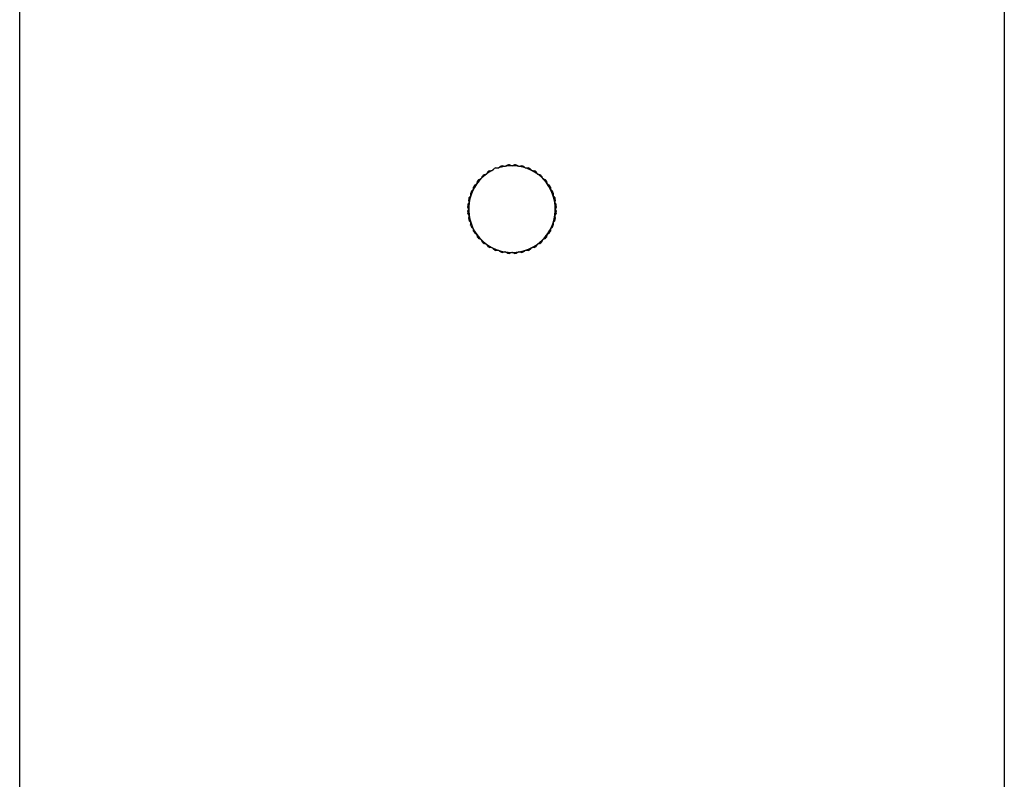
# Model space of a CAD drawing. Header units: millimetres. Extents: x -50 to 50, y -105 to 512.
# Tile 2 of 4: x -50 to 50, y -28 to 49. Entities that reach past the tile are written whole.
import ezdxf

# ---------------------------------------------------------------- set-up
doc = ezdxf.new("R2010")
doc.units = ezdxf.units.MM

msp = doc.modelspace()

# ---------------------------------------------------------------- linework, layer by layer
at = {"color": 7, "linetype": 'Continuous', "lineweight": 25}
for p, q in [((-50, -105), (-50, 85)), ((50, 85), (50, -105))]:
    msp.add_line(p, q, dxfattribs=at)
for radius, start, end in [(4.4, 117, 108), (4.5, 111.1847, 113.8153), (4.5, 102.1847, 104.8153), (4.5, 93.1847, 95.8153), (4.5, 84.1847, 86.8153), (4.5, 75.1847, 77.8153), (4.5, 66.1847, 68.8153), (4.5, 138.1847, 140.8153), (4.5, 129.1847, 131.8153), (4.5, 120.1847, 122.8153), (4.5, 57.1847, 59.8153), (4.5, 48.1847, 50.8153), (4.5, 39.1847, 41.8153), (4.5, 147.1847, 149.8153), (4.5, 30.1847, 32.8153), (4.5, 165.1847, 167.8153), (4.5, 156.1847, 158.8153), (4.5, 21.1847, 23.8153), (4.5, 12.1847, 14.8153), (4.5, 174.1847, 176.8153), (4.5, 3.1847, 5.8153), (4.5, 183.1847, 185.8153), (4.5, 192.1847, 194.8153), (4.5, 345.1847, 347.8153), (4.5, 354.1847, 356.8153), (4.5, 201.1847, 203.8153), (4.5, 336.1847, 338.8153), (4.5, 210.1847, 212.8153), (4.5, 219.1847, 221.8153), (4.5, 318.1847, 320.8153), (4.5, 327.1847, 329.8153), (4.5, 228.1847, 230.8153), (4.5, 237.1847, 239.8153), (4.5, 300.1847, 302.8153), (4.5, 309.1847, 311.8153), (4.5, 246.1847, 248.8153), (4.5, 255.1847, 257.8153), (4.5, 264.1847, 266.8153), (4.5, 273.1847, 275.8153), (4.5, 282.1847, 284.8153), (4.5, 291.1847, 293.8153)]:
    msp.add_arc((0, 30), radius, start, end, dxfattribs=at)
for points, knots in [([(-2, 33.92), (-1.98, 33.94), (-1.95, 33.98), (-1.9, 34.02), (-1.87, 34.06), (-1.85, 34.08), (-1.83, 34.1), (-1.82, 34.11), (-1.82, 34.12), (-1.82, 34.12)], [0, 0, 0, 0, 0.26065, 0.4959, 0.62928, 0.74713, 0.84822, 0.92904, 1, 1, 1, 1]), ([(-1.63, 34.2), (-1.63, 34.2), (-1.62, 34.2), (-1.61, 34.2), (-1.6, 34.19), (-1.58, 34.19), (-1.55, 34.19), (-1.5, 34.19), (-1.44, 34.19), (-1.39, 34.19), (-1.36, 34.18)], [0, 0, 0, 0, 0.05221, 0.10848, 0.17397, 0.25201, 0.36682, 0.50273, 0.73689, 1, 1, 1, 1]), ([(-1.36, 34.18), (-1.34, 34.2), (-1.3, 34.23), (-1.25, 34.27), (-1.21, 34.3), (-1.19, 34.32), (-1.17, 34.34), (-1.15, 34.35), (-1.15, 34.35), (-1.15, 34.35)], [0, 0, 0, 0, 0.26065, 0.4959, 0.62927, 0.74713, 0.84822, 0.92904, 1, 1, 1, 1]), ([(-0.95, 34.4), (-0.95, 34.4), (-0.95, 34.4), (-0.94, 34.4), (-0.92, 34.39), (-0.9, 34.39), (-0.87, 34.38), (-0.83, 34.37), (-0.76, 34.36), (-0.71, 34.35), (-0.69, 34.35)], [0, 0, 0, 0, 0.05221, 0.10848, 0.17397, 0.25201, 0.36682, 0.50273, 0.73689, 1, 1, 1, 1]), ([(-0.69, 34.35), (-0.67, 34.36), (-0.62, 34.38), (-0.57, 34.41), (-0.53, 34.44), (-0.5, 34.45), (-0.47, 34.47), (-0.46, 34.47), (-0.46, 34.48), (-0.46, 34.48)], [0, 0, 0, 0, 0.260652, 0.495902, 0.629273, 0.747124, 0.848219, 0.929036, 1, 1, 1, 1]), ([(-0.25, 34.49), (-0.25, 34.49), (-0.25, 34.49), (-0.24, 34.49), (-0.23, 34.48), (-0.2, 34.48), (-0.18, 34.47), (-0.13, 34.45), (-0.07, 34.43), (-0.02, 34.41), (0, 34.4)], [0, 0, 0, 0, 0.05221, 0.10848, 0.17397, 0.25201, 0.36682, 0.50273, 0.73689, 1, 1, 1, 1]), ([(0, 34.4), (0.02, 34.41), (0.07, 34.43), (0.13, 34.45), (0.18, 34.47), (0.21, 34.48), (0.23, 34.49), (0.25, 34.49), (0.25, 34.49), (0.25, 34.49)], [0, 0, 0, 0, 0.26065, 0.4959, 0.62927, 0.74712, 0.84822, 0.92904, 1, 1, 1, 1]), ([(0.46, 34.48), (0.46, 34.48), (0.46, 34.48), (0.47, 34.47), (0.48, 34.46), (0.5, 34.45), (0.52, 34.44), (0.57, 34.41), (0.62, 34.38), (0.67, 34.36), (0.69, 34.35)], [0, 0, 0, 0, 0.05221, 0.10848, 0.17397, 0.25201, 0.36682, 0.50273, 0.73689, 1, 1, 1, 1]), ([(0.69, 34.35), (0.71, 34.35), (0.76, 34.36), (0.83, 34.37), (0.87, 34.38), (0.9, 34.39), (0.93, 34.39), (0.95, 34.4), (0.95, 34.4), (0.95, 34.4)], [0, 0, 0, 0, 0.26065, 0.4959, 0.62927, 0.74712, 0.84822, 0.92904, 1, 1, 1, 1]), ([(1.15, 34.35), (1.15, 34.35), (1.15, 34.35), (1.16, 34.34), (1.17, 34.33), (1.19, 34.32), (1.21, 34.3), (1.25, 34.27), (1.3, 34.23), (1.34, 34.2), (1.36, 34.18)], [0, 0, 0, 0, 0.05221, 0.10848, 0.17397, 0.25201, 0.36682, 0.50273, 0.7369, 1, 1, 1, 1]), ([(1.36, 34.18), (1.39, 34.19), (1.44, 34.19), (1.5, 34.19), (1.55, 34.19), (1.58, 34.19), (1.6, 34.19), (1.62, 34.2), (1.62, 34.2), (1.63, 34.2)], [0, 0, 0, 0, 0.26065, 0.4959, 0.62927, 0.74712, 0.84822, 0.92904, 1, 1, 1, 1]), ([(1.82, 34.12), (1.82, 34.12), (1.82, 34.12), (1.83, 34.11), (1.83, 34.1), (1.85, 34.08), (1.87, 34.06), (1.9, 34.02), (1.95, 33.98), (1.98, 33.94), (2, 33.92)], [0, 0, 0, 0, 0.05221, 0.10848, 0.17397, 0.25201, 0.36682, 0.50273, 0.7369, 1, 1, 1, 1]), ([(-3.35, 33), (-3.35, 33), (-3.35, 33), (-3.34, 33.01), (-3.33, 33.01), (-3.31, 33.02), (-3.28, 33.03), (-3.24, 33.05), (-3.18, 33.08), (-3.14, 33.1), (-3.11, 33.11)], [0, 0, 0, 0, 0.05221, 0.10848, 0.17397, 0.25201, 0.36682, 0.50273, 0.73689, 1, 1, 1, 1]), ([(-3.11, 33.11), (-3.1, 33.14), (-3.08, 33.18), (-3.05, 33.24), (-3.03, 33.28), (-3.02, 33.31), (-3.01, 33.33), (-3, 33.35), (-3, 33.35), (-3, 33.35)], [0, 0, 0, 0, 0.260652, 0.495902, 0.629273, 0.747124, 0.848219, 0.929036, 1, 1, 1, 1]), ([(-2.84, 33.49), (-2.84, 33.49), (-2.84, 33.49), (-2.83, 33.49), (-2.82, 33.5), (-2.8, 33.5), (-2.77, 33.51), (-2.72, 33.52), (-2.66, 33.54), (-2.61, 33.55), (-2.59, 33.56)], [0, 0, 0, 0, 0.05221, 0.10848, 0.17397, 0.25201, 0.36682, 0.50273, 0.73689, 1, 1, 1, 1]), ([(-2.59, 33.56), (-2.57, 33.58), (-2.54, 33.62), (-2.51, 33.68), (-2.48, 33.72), (-2.46, 33.74), (-2.45, 33.76), (-2.44, 33.78), (-2.44, 33.78), (-2.44, 33.78)], [0, 0, 0, 0, 0.26065, 0.4959, 0.62927, 0.74713, 0.84822, 0.92904, 1, 1, 1, 1]), ([(-2.26, 33.89), (-2.26, 33.89), (-2.26, 33.89), (-2.25, 33.89), (-2.24, 33.89), (-2.21, 33.9), (-2.18, 33.9), (-2.14, 33.9), (-2.07, 33.91), (-2.02, 33.92), (-2, 33.92)], [0, 0, 0, 0, 0.05221, 0.10848, 0.17397, 0.25201, 0.36682, 0.50273, 0.73689, 1, 1, 1, 1]), ([(2, 33.92), (2.02, 33.92), (2.07, 33.91), (2.14, 33.9), (2.18, 33.9), (2.22, 33.9), (2.24, 33.89), (2.26, 33.89), (2.26, 33.89), (2.26, 33.89)], [0, 0, 0, 0, 0.26065, 0.4959, 0.62927, 0.74712, 0.84822, 0.92904, 1, 1, 1, 1]), ([(2.44, 33.78), (2.44, 33.78), (2.44, 33.78), (2.45, 33.77), (2.45, 33.76), (2.47, 33.74), (2.48, 33.72), (2.51, 33.68), (2.54, 33.62), (2.57, 33.58), (2.59, 33.56)], [0, 0, 0, 0, 0.052206, 0.10848, 0.173968, 0.252013, 0.366823, 0.502733, 0.736895, 1, 1, 1, 1]), ([(2.59, 33.56), (2.61, 33.55), (2.66, 33.54), (2.72, 33.52), (2.77, 33.51), (2.8, 33.5), (2.82, 33.49), (2.84, 33.49), (2.84, 33.49), (2.84, 33.49)], [0, 0, 0, 0, 0.26065, 0.4959, 0.62927, 0.74712, 0.84822, 0.92904, 1, 1, 1, 1]), ([(3, 33.35), (3, 33.35), (3, 33.35), (3.01, 33.34), (3.01, 33.33), (3.02, 33.31), (3.03, 33.28), (3.05, 33.24), (3.08, 33.18), (3.1, 33.14), (3.11, 33.11)], [0, 0, 0, 0, 0.05221, 0.10848, 0.17397, 0.25201, 0.36682, 0.50273, 0.73689, 1, 1, 1, 1]), ([(3.11, 33.11), (3.14, 33.1), (3.18, 33.08), (3.24, 33.05), (3.28, 33.03), (3.31, 33.02), (3.33, 33.01), (3.35, 33), (3.35, 33), (3.35, 33)], [0, 0, 0, 0, 0.26065, 0.4959, 0.62927, 0.74712, 0.84822, 0.92904, 1, 1, 1, 1]), ([(-3.92, 32), (-3.92, 32.02), (-3.91, 32.07), (-3.9, 32.14), (-3.9, 32.18), (-3.9, 32.22), (-3.89, 32.24), (-3.89, 32.26), (-3.89, 32.26), (-3.89, 32.26)], [0, 0, 0, 0, 0.26065, 0.4959, 0.62927, 0.74712, 0.84822, 0.92904, 1, 1, 1, 1]), ([(-3.78, 32.44), (-3.78, 32.44), (-3.78, 32.44), (-3.77, 32.45), (-3.76, 32.45), (-3.74, 32.47), (-3.72, 32.48), (-3.68, 32.51), (-3.62, 32.54), (-3.58, 32.57), (-3.56, 32.59)], [0, 0, 0, 0, 0.05221, 0.10848, 0.17397, 0.25201, 0.36682, 0.50273, 0.7369, 1, 1, 1, 1]), ([(-3.56, 32.59), (-3.55, 32.61), (-3.54, 32.66), (-3.52, 32.72), (-3.51, 32.77), (-3.5, 32.8), (-3.49, 32.82), (-3.49, 32.84), (-3.49, 32.84), (-3.49, 32.84)], [0, 0, 0, 0, 0.26065, 0.4959, 0.62927, 0.74712, 0.84822, 0.92904, 1, 1, 1, 1]), ([(3.49, 32.84), (3.49, 32.84), (3.49, 32.84), (3.49, 32.83), (3.5, 32.82), (3.5, 32.8), (3.51, 32.77), (3.52, 32.72), (3.54, 32.66), (3.55, 32.61), (3.56, 32.59)], [0, 0, 0, 0, 0.05221, 0.10848, 0.17397, 0.25201, 0.36682, 0.50273, 0.73689, 1, 1, 1, 1]), ([(3.56, 32.59), (3.58, 32.57), (3.62, 32.54), (3.68, 32.51), (3.72, 32.48), (3.74, 32.46), (3.76, 32.45), (3.78, 32.44), (3.78, 32.44), (3.78, 32.44)], [0, 0, 0, 0, 0.26065, 0.4959, 0.62927, 0.74713, 0.84822, 0.92904, 1, 1, 1, 1]), ([(3.89, 32.26), (3.89, 32.26), (3.89, 32.26), (3.89, 32.25), (3.89, 32.24), (3.9, 32.21), (3.9, 32.18), (3.9, 32.14), (3.91, 32.07), (3.92, 32.02), (3.92, 32)], [0, 0, 0, 0, 0.05221, 0.10848, 0.17397, 0.25201, 0.36682, 0.50273, 0.73689, 1, 1, 1, 1]), ([(-4.35, 31.15), (-4.35, 31.15), (-4.35, 31.15), (-4.34, 31.16), (-4.33, 31.17), (-4.32, 31.19), (-4.3, 31.21), (-4.27, 31.25), (-4.23, 31.3), (-4.2, 31.34), (-4.18, 31.36)], [0, 0, 0, 0, 0.05221, 0.10848, 0.17397, 0.25201, 0.36682, 0.50273, 0.7369, 1, 1, 1, 1]), ([(-4.18, 31.36), (-4.19, 31.39), (-4.19, 31.44), (-4.19, 31.5), (-4.19, 31.55), (-4.19, 31.58), (-4.19, 31.6), (-4.2, 31.62), (-4.2, 31.62), (-4.2, 31.63)], [0, 0, 0, 0, 0.26065, 0.4959, 0.62927, 0.74712, 0.84822, 0.92904, 1, 1, 1, 1]), ([(-4.12, 31.82), (-4.12, 31.82), (-4.12, 31.82), (-4.11, 31.83), (-4.1, 31.83), (-4.08, 31.85), (-4.06, 31.87), (-4.02, 31.9), (-3.98, 31.95), (-3.94, 31.98), (-3.92, 32)], [0, 0, 0, 0, 0.05221, 0.10848, 0.17397, 0.25201, 0.36682, 0.50273, 0.7369, 1, 1, 1, 1]), ([(3.92, 32), (3.94, 31.98), (3.98, 31.95), (4.02, 31.9), (4.06, 31.87), (4.08, 31.85), (4.1, 31.83), (4.11, 31.82), (4.12, 31.82), (4.12, 31.82)], [0, 0, 0, 0, 0.26065, 0.4959, 0.62928, 0.74713, 0.84822, 0.92904, 1, 1, 1, 1]), ([(4.2, 31.63), (4.2, 31.63), (4.2, 31.62), (4.2, 31.61), (4.19, 31.6), (4.19, 31.58), (4.19, 31.55), (4.19, 31.5), (4.19, 31.44), (4.19, 31.39), (4.18, 31.36)], [0, 0, 0, 0, 0.05221, 0.10848, 0.17397, 0.25201, 0.36682, 0.50273, 0.73689, 1, 1, 1, 1]), ([(4.18, 31.36), (4.2, 31.34), (4.23, 31.3), (4.27, 31.25), (4.3, 31.21), (4.32, 31.19), (4.34, 31.17), (4.35, 31.15), (4.35, 31.15), (4.35, 31.15)], [0, 0, 0, 0, 0.26065, 0.4959, 0.62927, 0.74713, 0.84822, 0.92904, 1, 1, 1, 1]), ([(-4.4, 30), (-4.41, 30.02), (-4.43, 30.07), (-4.45, 30.13), (-4.47, 30.18), (-4.48, 30.21), (-4.49, 30.23), (-4.49, 30.25), (-4.49, 30.25), (-4.49, 30.25)], [0, 0, 0, 0, 0.26065, 0.4959, 0.62927, 0.74712, 0.84822, 0.92904, 1, 1, 1, 1]), ([(-4.49, 29.75), (-4.49, 29.75), (-4.49, 29.75), (-4.49, 29.76), (-4.48, 29.77), (-4.48, 29.8), (-4.47, 29.82), (-4.45, 29.87), (-4.43, 29.93), (-4.41, 29.98), (-4.4, 30)], [0, 0, 0, 0, 0.05221, 0.10848, 0.17397, 0.25201, 0.36682, 0.50273, 0.73689, 1, 1, 1, 1]), ([(-4.48, 30.46), (-4.48, 30.46), (-4.48, 30.46), (-4.47, 30.47), (-4.46, 30.48), (-4.45, 30.5), (-4.44, 30.52), (-4.41, 30.57), (-4.38, 30.62), (-4.36, 30.67), (-4.35, 30.69)], [0, 0, 0, 0, 0.05221, 0.10848, 0.17397, 0.25201, 0.36682, 0.50273, 0.73689, 1, 1, 1, 1]), ([(-4.35, 30.69), (-4.35, 30.71), (-4.36, 30.76), (-4.37, 30.83), (-4.38, 30.87), (-4.39, 30.9), (-4.39, 30.93), (-4.4, 30.95), (-4.4, 30.95), (-4.4, 30.95)], [0, 0, 0, 0, 0.26065, 0.4959, 0.62927, 0.74712, 0.84822, 0.92904, 1, 1, 1, 1]), ([(4.4, 30.95), (4.4, 30.95), (4.4, 30.95), (4.4, 30.94), (4.39, 30.92), (4.39, 30.9), (4.38, 30.87), (4.37, 30.83), (4.36, 30.76), (4.35, 30.71), (4.35, 30.69)], [0, 0, 0, 0, 0.05221, 0.10848, 0.17397, 0.25201, 0.36682, 0.50273, 0.73689, 1, 1, 1, 1]), ([(4.35, 30.69), (4.36, 30.67), (4.38, 30.62), (4.41, 30.57), (4.44, 30.53), (4.45, 30.5), (4.47, 30.47), (4.47, 30.46), (4.48, 30.46), (4.48, 30.46)], [0, 0, 0, 0, 0.26065, 0.4959, 0.62927, 0.74712, 0.84822, 0.92904, 1, 1, 1, 1]), ([(4.49, 30.25), (4.49, 30.25), (4.49, 30.25), (4.49, 30.24), (4.48, 30.23), (4.48, 30.2), (4.47, 30.18), (4.45, 30.13), (4.43, 30.07), (4.41, 30.02), (4.4, 30)], [0, 0, 0, 0, 0.05221, 0.10848, 0.17397, 0.25201, 0.36682, 0.50273, 0.73689, 1, 1, 1, 1]), ([(4.4, 30), (4.41, 29.98), (4.43, 29.93), (4.45, 29.87), (4.47, 29.82), (4.48, 29.79), (4.49, 29.77), (4.49, 29.75), (4.49, 29.75), (4.49, 29.75)], [0, 0, 0, 0, 0.26065, 0.4959, 0.62927, 0.74712, 0.84822, 0.92904, 1, 1, 1, 1]), ([(-4.35, 29.31), (-4.36, 29.33), (-4.38, 29.38), (-4.41, 29.43), (-4.44, 29.47), (-4.45, 29.5), (-4.47, 29.53), (-4.47, 29.54), (-4.48, 29.54), (-4.48, 29.54)], [0, 0, 0, 0, 0.26065, 0.4959, 0.62927, 0.74712, 0.84822, 0.92904, 1, 1, 1, 1]), ([(-4.4, 29.05), (-4.4, 29.05), (-4.4, 29.05), (-4.4, 29.06), (-4.39, 29.08), (-4.39, 29.1), (-4.38, 29.13), (-4.37, 29.17), (-4.36, 29.24), (-4.35, 29.29), (-4.35, 29.31)], [0, 0, 0, 0, 0.05221, 0.10848, 0.17397, 0.25201, 0.36682, 0.50273, 0.73689, 1, 1, 1, 1]), ([(4.48, 29.54), (4.48, 29.54), (4.48, 29.54), (4.47, 29.53), (4.46, 29.52), (4.45, 29.5), (4.44, 29.48), (4.41, 29.43), (4.38, 29.38), (4.36, 29.33), (4.35, 29.31)], [0, 0, 0, 0, 0.05221, 0.10848, 0.17397, 0.25201, 0.36682, 0.50273, 0.73689, 1, 1, 1, 1]), ([(4.35, 29.31), (4.35, 29.29), (4.36, 29.24), (4.37, 29.17), (4.38, 29.13), (4.39, 29.1), (4.39, 29.07), (4.4, 29.05), (4.4, 29.05), (4.4, 29.05)], [0, 0, 0, 0, 0.26065, 0.4959, 0.62927, 0.74712, 0.84822, 0.92904, 1, 1, 1, 1]), ([(-4.18, 28.64), (-4.2, 28.66), (-4.23, 28.7), (-4.27, 28.75), (-4.3, 28.79), (-4.32, 28.81), (-4.34, 28.83), (-4.35, 28.85), (-4.35, 28.85), (-4.35, 28.85)], [0, 0, 0, 0, 0.26065, 0.4959, 0.62927, 0.74713, 0.84822, 0.92904, 1, 1, 1, 1]), ([(-4.2, 28.37), (-4.2, 28.37), (-4.2, 28.38), (-4.2, 28.39), (-4.19, 28.4), (-4.19, 28.42), (-4.19, 28.45), (-4.19, 28.5), (-4.19, 28.56), (-4.19, 28.61), (-4.18, 28.64)], [0, 0, 0, 0, 0.05221, 0.10848, 0.17397, 0.25201, 0.36682, 0.50273, 0.73689, 1, 1, 1, 1]), ([(-3.92, 28), (-3.94, 28.02), (-3.98, 28.05), (-4.02, 28.1), (-4.06, 28.13), (-4.08, 28.15), (-4.1, 28.17), (-4.11, 28.18), (-4.12, 28.18), (-4.12, 28.18)], [0, 0, 0, 0, 0.26065, 0.4959, 0.62928, 0.74713, 0.84822, 0.92904, 1, 1, 1, 1]), ([(-3.89, 27.74), (-3.89, 27.74), (-3.89, 27.74), (-3.89, 27.75), (-3.89, 27.76), (-3.9, 27.79), (-3.9, 27.82), (-3.9, 27.86), (-3.91, 27.93), (-3.92, 27.98), (-3.92, 28)], [0, 0, 0, 0, 0.05221, 0.10848, 0.17397, 0.25201, 0.36682, 0.50273, 0.73689, 1, 1, 1, 1]), ([(3.92, 28), (3.92, 27.98), (3.91, 27.93), (3.9, 27.86), (3.9, 27.82), (3.9, 27.78), (3.89, 27.76), (3.89, 27.74), (3.89, 27.74), (3.89, 27.74)], [0, 0, 0, 0, 0.26065, 0.4959, 0.62927, 0.74712, 0.84822, 0.92904, 1, 1, 1, 1]), ([(4.12, 28.18), (4.12, 28.18), (4.12, 28.18), (4.11, 28.17), (4.1, 28.17), (4.08, 28.15), (4.06, 28.13), (4.02, 28.1), (3.98, 28.05), (3.94, 28.02), (3.92, 28)], [0, 0, 0, 0, 0.05221, 0.10848, 0.17397, 0.25201, 0.36682, 0.50273, 0.7369, 1, 1, 1, 1]), ([(4.35, 28.85), (4.35, 28.85), (4.35, 28.85), (4.34, 28.84), (4.33, 28.83), (4.32, 28.81), (4.3, 28.79), (4.27, 28.75), (4.23, 28.7), (4.2, 28.66), (4.18, 28.64)], [0, 0, 0, 0, 0.05221, 0.10848, 0.17397, 0.25201, 0.36682, 0.50273, 0.7369, 1, 1, 1, 1]), ([(4.18, 28.64), (4.19, 28.61), (4.19, 28.56), (4.19, 28.5), (4.19, 28.45), (4.19, 28.42), (4.19, 28.4), (4.2, 28.38), (4.2, 28.38), (4.2, 28.37)], [0, 0, 0, 0, 0.26065, 0.4959, 0.62927, 0.74712, 0.84822, 0.92904, 1, 1, 1, 1]), ([(-3.56, 27.41), (-3.58, 27.43), (-3.62, 27.46), (-3.68, 27.49), (-3.72, 27.52), (-3.74, 27.54), (-3.76, 27.55), (-3.78, 27.56), (-3.78, 27.56), (-3.78, 27.56)], [0, 0, 0, 0, 0.26065, 0.4959, 0.62927, 0.74713, 0.84822, 0.92904, 1, 1, 1, 1]), ([(-3.49, 27.16), (-3.49, 27.16), (-3.49, 27.16), (-3.49, 27.17), (-3.5, 27.18), (-3.5, 27.2), (-3.51, 27.23), (-3.52, 27.28), (-3.54, 27.34), (-3.55, 27.39), (-3.56, 27.41)], [0, 0, 0, 0, 0.05221, 0.10848, 0.17397, 0.25201, 0.36682, 0.50273, 0.73689, 1, 1, 1, 1]), ([(3.56, 27.41), (3.55, 27.39), (3.54, 27.34), (3.52, 27.28), (3.51, 27.23), (3.5, 27.2), (3.49, 27.18), (3.49, 27.16), (3.49, 27.16), (3.49, 27.16)], [0, 0, 0, 0, 0.26065, 0.4959, 0.62927, 0.74712, 0.84822, 0.92904, 1, 1, 1, 1]), ([(3.78, 27.56), (3.78, 27.56), (3.78, 27.56), (3.77, 27.55), (3.76, 27.55), (3.74, 27.53), (3.72, 27.52), (3.68, 27.49), (3.62, 27.46), (3.58, 27.43), (3.56, 27.41)], [0, 0, 0, 0, 0.05221, 0.10848, 0.17397, 0.25201, 0.36682, 0.50273, 0.7369, 1, 1, 1, 1]), ([(-3.11, 26.89), (-3.14, 26.9), (-3.18, 26.92), (-3.24, 26.95), (-3.28, 26.97), (-3.31, 26.98), (-3.33, 26.99), (-3.35, 27), (-3.35, 27), (-3.35, 27)], [0, 0, 0, 0, 0.26065, 0.4959, 0.62927, 0.74712, 0.84822, 0.92904, 1, 1, 1, 1]), ([(-3, 26.65), (-3, 26.65), (-3, 26.65), (-3.01, 26.66), (-3.01, 26.67), (-3.02, 26.69), (-3.03, 26.72), (-3.05, 26.76), (-3.08, 26.82), (-3.1, 26.86), (-3.11, 26.89)], [0, 0, 0, 0, 0.05221, 0.10848, 0.17397, 0.25201, 0.36682, 0.50273, 0.73689, 1, 1, 1, 1]), ([(-2.59, 26.44), (-2.61, 26.45), (-2.66, 26.46), (-2.72, 26.48), (-2.77, 26.49), (-2.8, 26.5), (-2.82, 26.51), (-2.84, 26.51), (-2.84, 26.51), (-2.84, 26.51)], [0, 0, 0, 0, 0.26065, 0.4959, 0.62927, 0.74712, 0.84822, 0.92904, 1, 1, 1, 1]), ([(-2.44, 26.22), (-2.44, 26.22), (-2.44, 26.22), (-2.45, 26.23), (-2.45, 26.24), (-2.47, 26.26), (-2.48, 26.28), (-2.51, 26.32), (-2.54, 26.38), (-2.57, 26.42), (-2.59, 26.44)], [0, 0, 0, 0, 0.05221, 0.10848, 0.17397, 0.25201, 0.36682, 0.50273, 0.7369, 1, 1, 1, 1]), ([(-2, 26.08), (-2.02, 26.08), (-2.07, 26.09), (-2.14, 26.1), (-2.18, 26.1), (-2.22, 26.1), (-2.24, 26.11), (-2.26, 26.11), (-2.26, 26.11), (-2.26, 26.11)], [0, 0, 0, 0, 0.26065, 0.4959, 0.62927, 0.74712, 0.84822, 0.92904, 1, 1, 1, 1]), ([(-1.82, 25.88), (-1.82, 25.88), (-1.82, 25.88), (-1.83, 25.89), (-1.83, 25.9), (-1.85, 25.92), (-1.87, 25.94), (-1.9, 25.98), (-1.95, 26.02), (-1.98, 26.06), (-2, 26.08)], [0, 0, 0, 0, 0.05221, 0.10848, 0.17397, 0.25201, 0.36682, 0.50273, 0.7369, 1, 1, 1, 1]), ([(2, 26.08), (1.98, 26.06), (1.95, 26.02), (1.9, 25.98), (1.87, 25.94), (1.85, 25.92), (1.83, 25.9), (1.82, 25.89), (1.82, 25.88), (1.82, 25.88)], [0, 0, 0, 0, 0.26065, 0.4959, 0.62928, 0.74713, 0.84822, 0.92904, 1, 1, 1, 1]), ([(2.26, 26.11), (2.26, 26.11), (2.26, 26.11), (2.25, 26.11), (2.24, 26.11), (2.21, 26.1), (2.18, 26.1), (2.14, 26.1), (2.07, 26.09), (2.02, 26.08), (2, 26.08)], [0, 0, 0, 0, 0.05221, 0.10848, 0.17397, 0.25201, 0.36682, 0.50273, 0.73689, 1, 1, 1, 1]), ([(2.59, 26.44), (2.57, 26.42), (2.54, 26.38), (2.51, 26.32), (2.48, 26.28), (2.46, 26.26), (2.45, 26.24), (2.44, 26.22), (2.44, 26.22), (2.44, 26.22)], [0, 0, 0, 0, 0.26065, 0.4959, 0.62927, 0.74713, 0.84822, 0.92904, 1, 1, 1, 1]), ([(2.84, 26.51), (2.84, 26.51), (2.84, 26.51), (2.83, 26.51), (2.82, 26.5), (2.8, 26.5), (2.77, 26.49), (2.72, 26.48), (2.66, 26.46), (2.61, 26.45), (2.59, 26.44)], [0, 0, 0, 0, 0.05221, 0.10848, 0.17397, 0.25201, 0.36682, 0.50273, 0.73689, 1, 1, 1, 1]), ([(3.11, 26.89), (3.1, 26.86), (3.08, 26.82), (3.05, 26.76), (3.03, 26.72), (3.02, 26.69), (3.01, 26.67), (3, 26.65), (3, 26.65), (3, 26.65)], [0, 0, 0, 0, 0.26065, 0.4959, 0.62927, 0.74712, 0.84822, 0.92904, 1, 1, 1, 1]), ([(3.35, 27), (3.35, 27), (3.35, 27), (3.34, 26.99), (3.33, 26.99), (3.31, 26.98), (3.28, 26.97), (3.24, 26.95), (3.18, 26.92), (3.14, 26.9), (3.11, 26.89)], [0, 0, 0, 0, 0.05221, 0.10848, 0.17397, 0.25201, 0.36682, 0.50273, 0.73689, 1, 1, 1, 1]), ([(-1.36, 25.82), (-1.39, 25.81), (-1.44, 25.81), (-1.5, 25.81), (-1.55, 25.81), (-1.58, 25.81), (-1.6, 25.81), (-1.62, 25.8), (-1.62, 25.8), (-1.63, 25.8)], [0, 0, 0, 0, 0.26065, 0.4959, 0.62927, 0.74712, 0.84822, 0.92904, 1, 1, 1, 1]), ([(-1.15, 25.65), (-1.15, 25.65), (-1.15, 25.65), (-1.16, 25.66), (-1.17, 25.67), (-1.19, 25.68), (-1.21, 25.7), (-1.25, 25.73), (-1.3, 25.77), (-1.34, 25.8), (-1.36, 25.82)], [0, 0, 0, 0, 0.05221, 0.10848, 0.17397, 0.25201, 0.36682, 0.50273, 0.7369, 1, 1, 1, 1]), ([(-0.69, 25.65), (-0.71, 25.65), (-0.76, 25.64), (-0.83, 25.63), (-0.87, 25.62), (-0.9, 25.61), (-0.93, 25.61), (-0.95, 25.6), (-0.95, 25.6), (-0.95, 25.6)], [0, 0, 0, 0, 0.26065, 0.4959, 0.62927, 0.74712, 0.84822, 0.92904, 1, 1, 1, 1]), ([(-0.46, 25.52), (-0.46, 25.52), (-0.46, 25.52), (-0.47, 25.53), (-0.48, 25.54), (-0.5, 25.55), (-0.52, 25.56), (-0.57, 25.59), (-0.62, 25.62), (-0.67, 25.64), (-0.69, 25.65)], [0, 0, 0, 0, 0.05221, 0.10848, 0.17397, 0.25201, 0.36682, 0.50273, 0.73689, 1, 1, 1, 1]), ([(0, 25.6), (-0.02, 25.59), (-0.07, 25.57), (-0.13, 25.55), (-0.18, 25.53), (-0.21, 25.52), (-0.23, 25.51), (-0.25, 25.51), (-0.25, 25.51), (-0.25, 25.51)], [0, 0, 0, 0, 0.260652, 0.495902, 0.629272, 0.747123, 0.848219, 0.929036, 1, 1, 1, 1]), ([(0.25, 25.51), (0.25, 25.51), (0.25, 25.51), (0.24, 25.51), (0.23, 25.52), (0.2, 25.52), (0.18, 25.53), (0.13, 25.55), (0.07, 25.57), (0.02, 25.59), (0, 25.6)], [0, 0, 0, 0, 0.05221, 0.10848, 0.17397, 0.25201, 0.36682, 0.50273, 0.73689, 1, 1, 1, 1]), ([(0.69, 25.65), (0.67, 25.64), (0.62, 25.62), (0.57, 25.59), (0.53, 25.56), (0.5, 25.55), (0.47, 25.53), (0.46, 25.53), (0.46, 25.52), (0.46, 25.52)], [0, 0, 0, 0, 0.26065, 0.4959, 0.62927, 0.74712, 0.84822, 0.92904, 1, 1, 1, 1]), ([(0.95, 25.6), (0.95, 25.6), (0.95, 25.6), (0.94, 25.6), (0.92, 25.61), (0.9, 25.61), (0.87, 25.62), (0.83, 25.63), (0.76, 25.64), (0.71, 25.65), (0.69, 25.65)], [0, 0, 0, 0, 0.05221, 0.10848, 0.17397, 0.25201, 0.36682, 0.50273, 0.73689, 1, 1, 1, 1]), ([(1.36, 25.82), (1.34, 25.8), (1.3, 25.77), (1.25, 25.73), (1.21, 25.7), (1.19, 25.68), (1.17, 25.66), (1.15, 25.65), (1.15, 25.65), (1.15, 25.65)], [0, 0, 0, 0, 0.26065, 0.4959, 0.62927, 0.74713, 0.84822, 0.92904, 1, 1, 1, 1]), ([(1.63, 25.8), (1.63, 25.8), (1.62, 25.8), (1.61, 25.8), (1.6, 25.81), (1.58, 25.81), (1.55, 25.81), (1.5, 25.81), (1.44, 25.81), (1.39, 25.81), (1.36, 25.82)], [0, 0, 0, 0, 0.05221, 0.10848, 0.17397, 0.25201, 0.36682, 0.50273, 0.73689, 1, 1, 1, 1])]:
    msp.add_open_spline(points, degree=3, knots=knots, dxfattribs=at)

doc.saveas('drawing.dxf')
